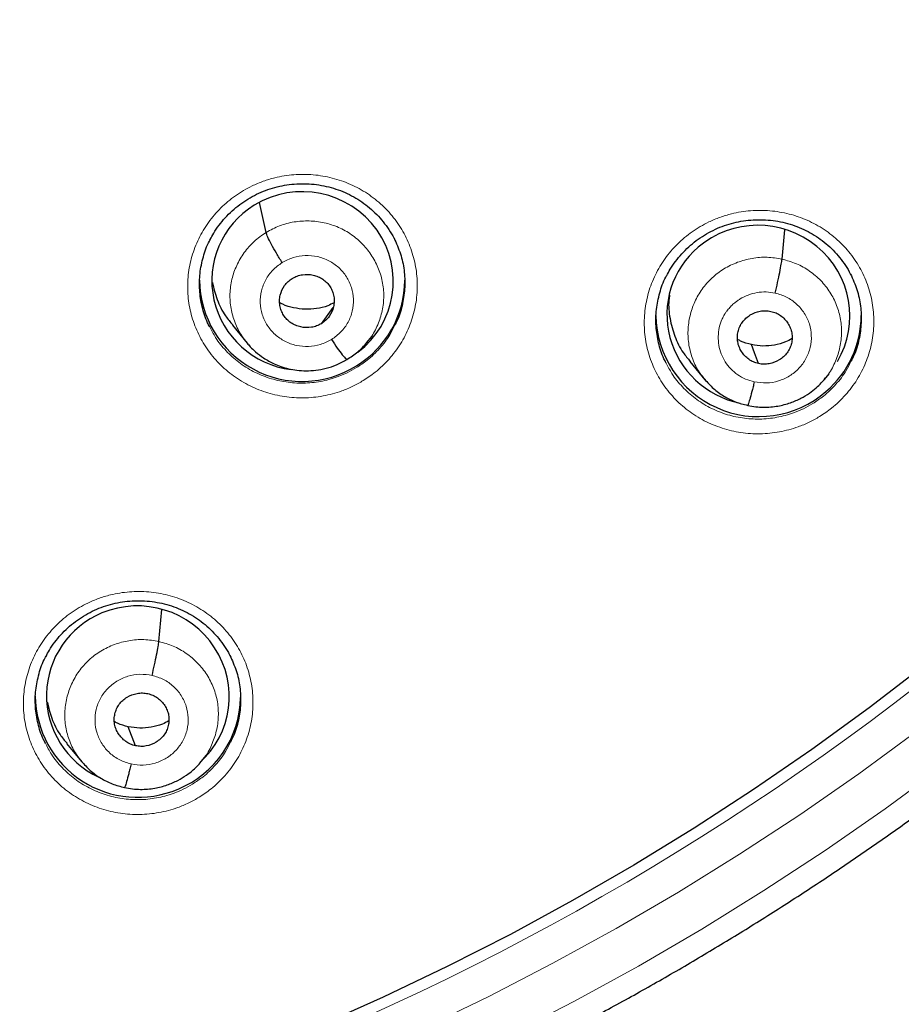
# Model space of a CAD drawing. Header units: millimetres. Extents: x 8 to 2385, y 12 to 2606.
# Tile 123 of 156: x 1073 to 1087, y 1822 to 1838. Entities that reach past the tile are written whole.
import ezdxf

# ---------------------------------------------------------------- set-up
doc = ezdxf.new("R2010")
doc.units = ezdxf.units.MM

msp = doc.modelspace()

# ---------------------------------------------------------------- linework, layer by layer
at = {"color": 7, "linetype": 'Continuous', "lineweight": 30}
for p, q in [((1076.584, 1834.813), (1076.474, 1835.306)), ((1085.126, 1834.371), (1085.17, 1834.857)), ((1077.5, 1833.303), (1077.694, 1833.57)), ((1076.026, 1833.277), (1076.272, 1832.979)), ((1078.248, 1832.984), (1078.341, 1833.097)), ((1083.601, 1832.675), (1083.848, 1832.376)), ((1085.831, 1832.393), (1085.824, 1832.385)), ((1085.828, 1832.381), (1085.904, 1832.474)), ((1074.809, 1828.042), (1074.857, 1828.573)), ((1074.421, 1826.316), (1074.303, 1826.631)), ((1073.282, 1826.353), (1073.53, 1826.054)), ((1075.511, 1826.055), (1075.594, 1826.155)), ((1075.515, 1826.067), (1075.507, 1826.058))]:
    msp.add_line(p, q, dxfattribs=at)
at = {"color": 7, "linetype": 'Continuous', "lineweight": 30, "flags": 128}
for points in [[(1084.738, 1832.642), (1084.672, 1832.818), (1084.621, 1832.956)], [(1087.496, 1827.656), (1086.568, 1826.944), (1085.621, 1826.256), (1084.656, 1825.593), (1083.673, 1824.955), (1082.674, 1824.342), (1081.659, 1823.755), (1080.629, 1823.195), (1079.584, 1822.661), (1078.525, 1822.154), (1077.453, 1821.674)]]:
    msp.add_lwpolyline(points, dxfattribs=at)
at = {"color": 252, "linetype": 'Continuous', "lineweight": 0, "flags": 128}
for points in [[(1087.36, 1826.557), (1086.399, 1825.853), (1085.42, 1825.174), (1084.424, 1824.521), (1083.41, 1823.893), (1082.38, 1823.291), (1081.334, 1822.716), (1080.274, 1822.168), (1079.198, 1821.648)], [(1080.61, 1821.53), (1081.688, 1822.087), (1082.751, 1822.671), (1083.797, 1823.282), (1084.827, 1823.92), (1085.84, 1824.585), (1086.835, 1825.275), (1087.811, 1825.99)]]:
    msp.add_lwpolyline(points, dxfattribs=at)
at = {"color": 252, "linetype": 'Continuous', "lineweight": 0}
msp.add_arc((1059.81, 1862.9), 45.011, 269.5889, 349.5516, dxfattribs=at)
at = {"color": 7, "linetype": 'Continuous', "lineweight": 30}
for centre, radius, start, end in [((1077.18, 1834.047), 1.7, 180.8661, 302.0305), ((1077.218, 1834.027), 1.662, 301.2812, 359.8134), ((1084.739, 1833.466), 1.701, 180.8946, 310.9024), ((1084.782, 1833.443), 1.656, 310.3087, 359.8846), ((1074.458, 1827.159), 1.696, 180.774, 293.2004), ((1074.494, 1827.144), 1.668, 292.2757, 359.1011)]:
    msp.add_arc(centre, radius, start, end, dxfattribs=at)
for centre, major_axis, ratio, start_param, end_param in [((1077.188, 1834.009), (1.486, -0.227), 0.983284, 5.517348, 8.564168), ((1077.188, 1834.009), (1.486, -0.227), 0.983284, 2.280982, 4.736), ((1084.736, 1833.442), (1.485, -0.307), 0.981135, 5.952155, 8.773585), ((1084.736, 1833.442), (1.485, -0.307), 0.981135, 2.4904, 4.707755), ((1074.461, 1827.139), (1.484, -0.295), 0.985767, 5.645603, 8.451892), ((1074.461, 1827.139), (1.484, -0.295), 0.985767, 2.168707, 4.463201)]:
    msp.add_ellipse(centre, major_axis=major_axis, ratio=ratio, start_param=start_param, end_param=end_param, dxfattribs=at)
for points, knots in [([(1057.064, 1836.973), (1057.066, 1836.972), (1057.279, 1836.951), (1057.704, 1836.923), (1058.338, 1836.889), (1058.973, 1836.873), (1059.608, 1836.872), (1060.242, 1836.887), (1060.877, 1836.917), (1061.51, 1836.963), (1062.142, 1837.024), (1062.772, 1837.1), (1063.4, 1837.192), (1064.025, 1837.3), (1064.648, 1837.422), (1065.267, 1837.56), (1065.883, 1837.713), (1066.494, 1837.881), (1067.101, 1838.064), (1067.703, 1838.262), (1068.3, 1838.475), (1068.891, 1838.702), (1069.477, 1838.943), (1070.056, 1839.199), (1070.628, 1839.469), (1071.194, 1839.752), (1071.752, 1840.05), (1072.302, 1840.361), (1072.844, 1840.685), (1073.378, 1841.023), (1073.903, 1841.374), (1074.419, 1841.737), (1074.926, 1842.113), (1075.423, 1842.501), (1075.91, 1842.901), (1076.387, 1843.313), (1076.853, 1843.737), (1077.308, 1844.172), (1077.752, 1844.618), (1078.184, 1845.074), (1078.605, 1845.541), (1079.014, 1846.018), (1079.41, 1846.505), (1079.794, 1847.002), (1080.166, 1847.508), (1080.524, 1848.023), (1080.869, 1848.546), (1081.201, 1849.078), (1081.519, 1849.617), (1081.824, 1850.165), (1082.114, 1850.719), (1082.39, 1851.281), (1082.652, 1851.849), (1082.9, 1852.423), (1083.132, 1853.003), (1083.35, 1853.589), (1083.554, 1854.18), (1083.742, 1854.775), (1083.914, 1855.375), (1084.072, 1855.979), (1084.214, 1856.587), (1084.336, 1857.169), (1084.403, 1857.549), (1084.433, 1857.724)], [0, 0, 0, 0, 0.000196, 0.016906, 0.033617, 0.050328, 0.06704, 0.083751, 0.100462, 0.117173, 0.133884, 0.150595, 0.167306, 0.184017, 0.200728, 0.217438, 0.234149, 0.250859, 0.267569, 0.284279, 0.300988, 0.317698, 0.334407, 0.351115, 0.367824, 0.384532, 0.401239, 0.417946, 0.434653, 0.45136, 0.468066, 0.484771, 0.501476, 0.518181, 0.534885, 0.551589, 0.568292, 0.584995, 0.601697, 0.618399, 0.6351, 0.6518, 0.668501, 0.6852, 0.701899, 0.718598, 0.735296, 0.751994, 0.768691, 0.785388, 0.802084, 0.81878, 0.835475, 0.85217, 0.868864, 0.885558, 0.902252, 0.918945, 0.935638, 0.952331, 0.969023, 0.985715, 1, 1, 1, 1]), ([(1051.809, 1816.804), (1051.882, 1816.792), (1052.238, 1816.732), (1052.88, 1816.639), (1053.735, 1816.527), (1054.591, 1816.431), (1055.45, 1816.351), (1056.309, 1816.286), (1057.17, 1816.236), (1058.032, 1816.202), (1058.894, 1816.184), (1059.756, 1816.181), (1060.618, 1816.193), (1061.48, 1816.221), (1062.341, 1816.265), (1063.202, 1816.324), (1064.06, 1816.399), (1064.918, 1816.489), (1065.773, 1816.595), (1066.627, 1816.716), (1067.478, 1816.852), (1068.326, 1817.003), (1069.172, 1817.17), (1070.014, 1817.352), (1070.852, 1817.55), (1071.687, 1817.762), (1072.518, 1817.989), (1073.344, 1818.231), (1074.165, 1818.488), (1074.982, 1818.76), (1075.793, 1819.047), (1076.599, 1819.348), (1077.4, 1819.663), (1078.194, 1819.993), (1078.982, 1820.337), (1079.763, 1820.695), (1080.537, 1821.068), (1081.305, 1821.454), (1082.065, 1821.854), (1082.817, 1822.267), (1083.562, 1822.694), (1084.298, 1823.135), (1085.026, 1823.588), (1085.746, 1824.055), (1086.456, 1824.534), (1087.158, 1825.026), (1087.85, 1825.531), (1088.533, 1826.048), (1089.206, 1826.578), (1089.869, 1827.119), (1090.521, 1827.672), (1091.164, 1828.237), (1091.795, 1828.813), (1092.416, 1829.401), (1093.025, 1830), (1093.624, 1830.609), (1094.211, 1831.23), (1094.786, 1831.86), (1095.349, 1832.501), (1095.9, 1833.152), (1096.439, 1833.813), (1096.966, 1834.484), (1097.479, 1835.163), (1097.98, 1835.852), (1098.469, 1836.55), (1098.944, 1837.257), (1099.405, 1837.972), (1099.853, 1838.695), (1100.288, 1839.426), (1100.709, 1840.165), (1101.116, 1840.911), (1101.509, 1841.665), (1101.888, 1842.425), (1102.253, 1843.192), (1102.603, 1843.966), (1102.939, 1844.746), (1103.26, 1845.531), (1103.566, 1846.323), (1103.857, 1847.119), (1104.134, 1847.921), (1104.395, 1848.728), (1104.591, 1849.366), (1104.695, 1849.736), (1104.723, 1849.835)], [0, 0, 0, 0, 0.003229, 0.015789, 0.02835, 0.040911, 0.053472, 0.066033, 0.078594, 0.091155, 0.103716, 0.116277, 0.128838, 0.141399, 0.15396, 0.166521, 0.179082, 0.191643, 0.204204, 0.216765, 0.229326, 0.241887, 0.254448, 0.267009, 0.27957, 0.292131, 0.304692, 0.317252, 0.329813, 0.342374, 0.354935, 0.367495, 0.380056, 0.392617, 0.405177, 0.417738, 0.430298, 0.442859, 0.455419, 0.467979, 0.48054, 0.4931, 0.50566, 0.51822, 0.53078, 0.54334, 0.5559, 0.56846, 0.58102, 0.593579, 0.606139, 0.618699, 0.631258, 0.643818, 0.656377, 0.668936, 0.681496, 0.694055, 0.706614, 0.719173, 0.731732, 0.744291, 0.75685, 0.769409, 0.781968, 0.794526, 0.807085, 0.819643, 0.832202, 0.84476, 0.857319, 0.869877, 0.882435, 0.894993, 0.907552, 0.92011, 0.932668, 0.945226, 0.957784, 0.970341, 0.982899, 0.995457, 1, 1, 1, 1]), ([(1075.66, 1834.696), (1075.678, 1834.731), (1075.721, 1834.813), (1075.804, 1834.933), (1075.906, 1835.057), (1076.021, 1835.172), (1076.147, 1835.276), (1076.282, 1835.368), (1076.426, 1835.447), (1076.575, 1835.511), (1076.73, 1835.561), (1076.888, 1835.596), (1077.05, 1835.616), (1077.214, 1835.622), (1077.379, 1835.612), (1077.541, 1835.587), (1077.701, 1835.547), (1077.854, 1835.492), (1078, 1835.424), (1078.138, 1835.342), (1078.268, 1835.248), (1078.388, 1835.141), (1078.499, 1835.023), (1078.596, 1834.894), (1078.665, 1834.789), (1078.695, 1834.726), (1078.703, 1834.71)], [0, 0, 0, 0, 0.03193, 0.0747961, 0.1180379, 0.1615683, 0.2052645, 0.2489571, 0.292482, 0.3357317, 0.3785812, 0.4212674, 0.4643582, 0.507782, 0.551418, 0.5951179, 0.6387081, 0.6820894, 0.7251227, 0.7678099, 0.8108654, 0.8543742, 0.8981875, 0.9421206, 0.9859143, 1, 1, 1, 1]), ([(1083.217, 1834.098), (1083.236, 1834.133), (1083.279, 1834.215), (1083.362, 1834.336), (1083.464, 1834.46), (1083.579, 1834.575), (1083.705, 1834.679), (1083.841, 1834.771), (1083.984, 1834.85), (1084.134, 1834.915), (1084.288, 1834.965), (1084.447, 1835), (1084.609, 1835.021), (1084.773, 1835.026), (1084.937, 1835.017), (1085.1, 1834.992), (1085.259, 1834.952), (1085.412, 1834.898), (1085.558, 1834.83), (1085.696, 1834.748), (1085.826, 1834.654), (1085.946, 1834.547), (1086.057, 1834.429), (1086.154, 1834.301), (1086.223, 1834.196), (1086.253, 1834.132), (1086.261, 1834.117)], [0, 0, 0, 0, 0.032288, 0.075085, 0.118261, 0.161728, 0.205365, 0.249002, 0.292475, 0.335673, 0.378476, 0.421125, 0.464184, 0.507578, 0.551189, 0.594872, 0.638453, 0.681834, 0.724874, 0.767568, 0.810626, 0.854134, 0.897943, 0.94187, 0.985656, 1, 1, 1, 1]), ([(1076.85, 1834.315), (1076.818, 1834.366), (1076.754, 1834.468), (1076.669, 1834.619), (1076.606, 1834.745), (1076.592, 1834.79), (1076.584, 1834.813)], [0, 0, 0, 0, 0.251707, 0.500913, 0.749292, 1, 1, 1, 1]), ([(1075.651, 1833.251), (1075.639, 1833.274), (1075.581, 1833.377), (1075.52, 1833.582), (1075.476, 1833.857), (1075.482, 1834.137), (1075.54, 1834.41), (1075.602, 1834.6), (1075.656, 1834.69), (1075.662, 1834.699)], [0, 0, 0, 0, 0.050824, 0.236546, 0.422019, 0.60749, 0.792724, 0.977956, 1, 1, 1, 1]), ([(1078.702, 1834.719), (1078.74, 1834.634), (1078.817, 1834.464), (1078.875, 1834.19), (1078.888, 1833.91), (1078.849, 1833.634), (1078.789, 1833.418), (1078.728, 1833.305), (1078.711, 1833.273)], [0, 0, 0, 0, 0.186116, 0.372231, 0.558087, 0.743941, 0.929584, 1, 1, 1, 1]), ([(1085.014, 1833.81), (1085.027, 1833.869), (1085.055, 1833.987), (1085.09, 1834.157), (1085.117, 1834.298), (1085.123, 1834.347), (1085.126, 1834.371)], [0, 0, 0, 0, 0.250322, 0.500285, 0.749727, 1, 1, 1, 1]), ([(1077.018, 1834.053), (1077.044, 1834.067), (1077.096, 1834.095), (1077.213, 1834.123), (1077.334, 1834.119), (1077.447, 1834.083), (1077.525, 1834.041), (1077.592, 1833.984), (1077.646, 1833.915), (1077.685, 1833.838), (1077.709, 1833.754), (1077.714, 1833.667), (1077.698, 1833.552), (1077.649, 1833.444), (1077.573, 1833.354), (1077.524, 1833.32), (1077.5, 1833.303)], [0, 0, 0, 0, 0.062684, 0.125226, 0.250206, 0.312842, 0.375206, 0.437535, 0.499999, 0.562462, 0.624792, 0.687156, 0.749793, 0.874773, 0.937316, 1, 1, 1, 1]), ([(1086.26, 1834.125), (1086.298, 1834.04), (1086.375, 1833.87), (1086.432, 1833.596), (1086.444, 1833.317), (1086.406, 1833.041), (1086.346, 1832.826), (1086.285, 1832.713), (1086.268, 1832.683)], [0, 0, 0, 0, 0.186432, 0.372863, 0.558961, 0.745057, 0.93095, 1, 1, 1, 1]), ([(1075.694, 1833.985), (1075.717, 1833.89), (1075.765, 1833.696), (1075.884, 1833.458), (1075.991, 1833.33), (1076.031, 1833.282)], [0, 0, 0, 0, 0.3729748, 0.7594513, 1, 1, 1, 1]), ([(1077.5, 1833.303), (1077.474, 1833.289), (1077.422, 1833.261), (1077.306, 1833.233), (1077.184, 1833.237), (1077.071, 1833.273), (1076.994, 1833.315), (1076.927, 1833.372), (1076.872, 1833.441), (1076.833, 1833.518), (1076.809, 1833.602), (1076.804, 1833.689), (1076.82, 1833.804), (1076.869, 1833.912), (1076.945, 1834.002), (1076.994, 1834.036), (1077.018, 1834.053)], [0, 0, 0, 0, 0.062684, 0.125227, 0.250207, 0.312844, 0.375207, 0.437537, 0.5, 0.562463, 0.624794, 0.687157, 0.749794, 0.874773, 0.937316, 1, 1, 1, 1]), ([(1083.209, 1832.652), (1083.196, 1832.676), (1083.137, 1832.78), (1083.076, 1832.985), (1083.033, 1833.26), (1083.039, 1833.54), (1083.097, 1833.813), (1083.159, 1834.002), (1083.213, 1834.092), (1083.219, 1834.101)], [0, 0, 0, 0, 0.05285, 0.238433, 0.423674, 0.608913, 0.793896, 0.978878, 1, 1, 1, 1]), ([(1077.709, 1833.65), (1077.675, 1833.632), (1077.584, 1833.585), (1077.42, 1833.548), (1077.229, 1833.536), (1077.039, 1833.562), (1076.897, 1833.601), (1076.826, 1833.642), (1076.809, 1833.651)], [0, 0, 0, 0, 0.123921, 0.327399, 0.531462, 0.735781, 0.939564, 1, 1, 1, 1]), ([(1083.265, 1833.777), (1083.26, 1833.748), (1083.24, 1833.62), (1083.264, 1833.386), (1083.344, 1833.093), (1083.46, 1832.851), (1083.566, 1832.726), (1083.606, 1832.679)], [0, 0, 0, 0, 0.072903, 0.329952, 0.587128, 0.84452, 1, 1, 1, 1]), ([(1084.738, 1832.642), (1084.709, 1832.65), (1084.652, 1832.666), (1084.55, 1832.726), (1084.468, 1832.813), (1084.414, 1832.916), (1084.39, 1832.999), (1084.384, 1833.086), (1084.396, 1833.172), (1084.424, 1833.255), (1084.468, 1833.331), (1084.528, 1833.396), (1084.622, 1833.467), (1084.736, 1833.51), (1084.854, 1833.522), (1084.913, 1833.512), (1084.942, 1833.507)], [0, 0, 0, 0, 0.062687, 0.125239, 0.250229, 0.312863, 0.375223, 0.437554, 0.500017, 0.562475, 0.624794, 0.687145, 0.749775, 0.874766, 0.937317, 1, 1, 1, 1]), ([(1084.942, 1833.507), (1084.971, 1833.499), (1085.028, 1833.484), (1085.13, 1833.423), (1085.212, 1833.337), (1085.266, 1833.234), (1085.29, 1833.15), (1085.296, 1833.063), (1085.284, 1832.977), (1085.256, 1832.894), (1085.212, 1832.819), (1085.152, 1832.753), (1085.058, 1832.683), (1084.945, 1832.64), (1084.826, 1832.628), (1084.767, 1832.637), (1084.738, 1832.642)], [0, 0, 0, 0, 0.062687, 0.125238, 0.250228, 0.312862, 0.375222, 0.437552, 0.500016, 0.562475, 0.624794, 0.687145, 0.749775, 0.874765, 0.937316, 1, 1, 1, 1]), ([(1076.27, 1832.981), (1076.287, 1832.961), (1076.33, 1832.911), (1076.419, 1832.826), (1076.549, 1832.726), (1076.692, 1832.647), (1076.833, 1832.59), (1076.958, 1832.555), (1077.097, 1832.53), (1077.249, 1832.521), (1077.411, 1832.529), (1077.581, 1832.561), (1077.756, 1832.618), (1077.866, 1832.68), (1077.922, 1832.712)], [0, 0, 0, 0, 0.0436175, 0.1101016, 0.1998912, 0.3130792, 0.3784805, 0.4497026, 0.5267775, 0.6097121, 0.6984707, 0.7930135, 0.8934011, 1, 1, 1, 1]), ([(1077.668, 1833.041), (1077.701, 1832.992), (1077.766, 1832.893), (1077.848, 1832.784), (1077.902, 1832.722), (1077.914, 1832.72), (1077.918, 1832.719)], [0, 0, 0, 0, 0.287788, 0.578726, 0.869717, 1, 1, 1, 1]), ([(1077.922, 1832.712), (1077.984, 1832.75), (1078.108, 1832.827), (1078.206, 1832.936), (1078.254, 1832.991)], [0, 0, 0, 0, 0.4992339, 1, 1, 1, 1]), ([(1084.621, 1832.956), (1084.558, 1832.971), (1084.477, 1832.991), (1084.407, 1833.034), (1084.39, 1833.044)], [0, 0, 0, 0, 0.766745, 1, 1, 1, 1]), ([(1085.292, 1833.055), (1085.256, 1833.036), (1085.165, 1832.987), (1085.001, 1832.945), (1084.809, 1832.925), (1084.684, 1832.945), (1084.621, 1832.956)], [0, 0, 0, 0, 0.174614, 0.450076, 0.724747, 1, 1, 1, 1]), ([(1083.843, 1832.384), (1083.891, 1832.331), (1083.986, 1832.225), (1084.161, 1832.099), (1084.352, 1832.001), (1084.49, 1831.968), (1084.559, 1831.951)], [0, 0, 0, 0, 0.25104, 0.5014, 0.750849, 1, 1, 1, 1]), ([(1084.559, 1831.951), (1084.603, 1831.942), (1084.689, 1831.925), (1084.857, 1831.916), (1085.051, 1831.932), (1085.259, 1831.987), (1085.434, 1832.062), (1085.576, 1832.148), (1085.687, 1832.235), (1085.772, 1832.316), (1085.817, 1832.369), (1085.837, 1832.392)], [0, 0, 0, 0, 0.095142, 0.18562, 0.353264, 0.503848, 0.637304, 0.75356, 0.852681, 0.934771, 1, 1, 1, 1]), ([(1084.666, 1832.34), (1084.66, 1832.311), (1084.646, 1832.254), (1084.62, 1832.15), (1084.591, 1832.042), (1084.569, 1831.972), (1084.562, 1831.957), (1084.559, 1831.953)], [0, 0, 0, 0, 0.146016, 0.291818, 0.584094, 0.876563, 1, 1, 1, 1]), ([(1072.941, 1827.796), (1072.958, 1827.831), (1073, 1827.911), (1073.083, 1828.031), (1073.185, 1828.155), (1073.299, 1828.269), (1073.425, 1828.374), (1073.56, 1828.466), (1073.704, 1828.544), (1073.853, 1828.609), (1074.007, 1828.659), (1074.166, 1828.694), (1074.327, 1828.714), (1074.491, 1828.72), (1074.656, 1828.71), (1074.819, 1828.685), (1074.978, 1828.646), (1075.131, 1828.592), (1075.277, 1828.524), (1075.415, 1828.442), (1075.545, 1828.348), (1075.666, 1828.242), (1075.777, 1828.124), (1075.875, 1827.996), (1075.945, 1827.89), (1075.976, 1827.825), (1075.984, 1827.808)], [0, 0, 0, 0, 0.031467, 0.074318, 0.117543, 0.161051, 0.20472, 0.248378, 0.291862, 0.335064, 0.377862, 0.420484, 0.463509, 0.506869, 0.550443, 0.594083, 0.637615, 0.680936, 0.723914, 0.766547, 0.809548, 0.853009, 0.896783, 0.940685, 0.984461, 1, 1, 1, 1]), ([(1074.696, 1827.482), (1074.71, 1827.541), (1074.737, 1827.658), (1074.773, 1827.828), (1074.8, 1827.969), (1074.806, 1828.018), (1074.809, 1828.042)], [0, 0, 0, 0, 0.250949, 0.500582, 0.749534, 1, 1, 1, 1]), ([(1072.931, 1826.36), (1072.919, 1826.38), (1072.862, 1826.482), (1072.802, 1826.685), (1072.757, 1826.959), (1072.763, 1827.239), (1072.82, 1827.511), (1072.882, 1827.701), (1072.937, 1827.79), (1072.942, 1827.799)], [0, 0, 0, 0, 0.046896, 0.233481, 0.419778, 0.606073, 0.792026, 0.977978, 1, 1, 1, 1]), ([(1075.984, 1827.813), (1076.022, 1827.73), (1076.098, 1827.563), (1076.156, 1827.291), (1076.169, 1827.013), (1076.131, 1826.737), (1076.071, 1826.522), (1076.01, 1826.409), (1075.993, 1826.378)], [0, 0, 0, 0, 0.182461, 0.369625, 0.556466, 0.743306, 0.929817, 1, 1, 1, 1]), ([(1074.421, 1826.316), (1074.392, 1826.324), (1074.335, 1826.34), (1074.233, 1826.401), (1074.151, 1826.487), (1074.097, 1826.59), (1074.073, 1826.674), (1074.067, 1826.761), (1074.079, 1826.847), (1074.107, 1826.929), (1074.151, 1827.005), (1074.21, 1827.07), (1074.305, 1827.14), (1074.418, 1827.183), (1074.537, 1827.195), (1074.596, 1827.185), (1074.625, 1827.18)], [0, 0, 0, 0, 0.062687, 0.125234, 0.250219, 0.312855, 0.37522, 0.437553, 0.500017, 0.562477, 0.624798, 0.687153, 0.749786, 0.874771, 0.937317, 1, 1, 1, 1]), ([(1074.625, 1827.18), (1074.654, 1827.172), (1074.711, 1827.156), (1074.813, 1827.096), (1074.895, 1827.009), (1074.949, 1826.906), (1074.973, 1826.823), (1074.979, 1826.736), (1074.967, 1826.65), (1074.939, 1826.567), (1074.895, 1826.492), (1074.835, 1826.427), (1074.741, 1826.356), (1074.627, 1826.313), (1074.509, 1826.302), (1074.45, 1826.312), (1074.421, 1826.316)], [0, 0, 0, 0, 0.062686, 0.125233, 0.250218, 0.312854, 0.375218, 0.437551, 0.500016, 0.562476, 0.624798, 0.687153, 0.749785, 0.87477, 0.937317, 1, 1, 1, 1]), ([(1072.961, 1827.043), (1072.983, 1826.952), (1073.027, 1826.762), (1073.143, 1826.529), (1073.248, 1826.404), (1073.288, 1826.358)], [0, 0, 0, 0, 0.3655047, 0.7622611, 1, 1, 1, 1]), ([(1074.303, 1826.631), (1074.241, 1826.646), (1074.16, 1826.666), (1074.089, 1826.709), (1074.073, 1826.719)], [0, 0, 0, 0, 0.766642, 1, 1, 1, 1]), ([(1074.975, 1826.729), (1074.939, 1826.71), (1074.847, 1826.661), (1074.684, 1826.619), (1074.492, 1826.6), (1074.366, 1826.621), (1074.303, 1826.631)], [0, 0, 0, 0, 0.174739, 0.450155, 0.724778, 1, 1, 1, 1]), ([(1073.525, 1826.062), (1073.573, 1826.008), (1073.668, 1825.902), (1073.843, 1825.776), (1074.034, 1825.678), (1074.173, 1825.643), (1074.242, 1825.626)], [0, 0, 0, 0, 0.2509531, 0.5012841, 0.750761, 1, 1, 1, 1]), ([(1074.242, 1825.627), (1074.286, 1825.618), (1074.372, 1825.601), (1074.54, 1825.591), (1074.734, 1825.606), (1074.942, 1825.661), (1075.117, 1825.736), (1075.26, 1825.822), (1075.371, 1825.909), (1075.456, 1825.99), (1075.501, 1826.043), (1075.521, 1826.066)], [0, 0, 0, 0, 0.095117, 0.185571, 0.353176, 0.503737, 0.637184, 0.753448, 0.852591, 0.934719, 1, 1, 1, 1]), ([(1074.349, 1826.015), (1074.342, 1825.986), (1074.329, 1825.929), (1074.302, 1825.825), (1074.273, 1825.718), (1074.252, 1825.648), (1074.244, 1825.633), (1074.242, 1825.628)], [0, 0, 0, 0, 0.145529, 0.291199, 0.583882, 0.876858, 1, 1, 1, 1])]:
    msp.add_open_spline(points, degree=3, knots=knots, dxfattribs=at)
at = {"color": 252, "linetype": 'Continuous', "lineweight": 0}
for points, knots in [([(1078.193, 1832.361), (1078.26, 1832.406), (1078.415, 1832.509), (1078.626, 1832.712), (1078.816, 1832.965), (1078.96, 1833.245), (1079.054, 1833.545), (1079.094, 1833.855), (1079.081, 1834.168), (1079.013, 1834.474), (1078.895, 1834.764), (1078.727, 1835.031), (1078.515, 1835.266), (1078.266, 1835.463), (1077.986, 1835.617), (1077.683, 1835.721), (1077.366, 1835.776), (1077.044, 1835.777), (1076.766, 1835.732), (1076.536, 1835.663), (1076.314, 1835.57), (1076.073, 1835.428), (1075.828, 1835.224), (1075.623, 1834.983), (1075.461, 1834.712), (1075.348, 1834.418), (1075.287, 1834.111), (1075.281, 1833.798), (1075.327, 1833.489), (1075.428, 1833.192), (1075.577, 1832.915), (1075.773, 1832.668), (1076.009, 1832.455), (1076.279, 1832.285), (1076.574, 1832.161), (1076.887, 1832.088), (1077.208, 1832.066), (1077.528, 1832.098), (1077.8, 1832.171), (1078.021, 1832.262), (1078.136, 1832.328), (1078.193, 1832.361)], [0, 0, 0, 0, 0.020268, 0.04706, 0.073852, 0.100652, 0.127453, 0.154281, 0.181109, 0.207972, 0.234836, 0.261727, 0.288617, 0.315516, 0.342414, 0.369297, 0.39618, 0.42303, 0.44988, 0.466632, 0.483385, 0.510181, 0.536977, 0.563772, 0.590568, 0.617375, 0.644182, 0.671021, 0.69786, 0.724734, 0.751607, 0.778503, 0.805399, 0.832295, 0.85919, 0.886064, 0.912938, 0.939777, 0.966616, 0.983308, 1, 1, 1, 1]), ([(1085.748, 1831.766), (1085.816, 1831.811), (1085.972, 1831.915), (1086.184, 1832.119), (1086.375, 1832.371), (1086.518, 1832.652), (1086.612, 1832.952), (1086.653, 1833.262), (1086.641, 1833.574), (1086.573, 1833.88), (1086.455, 1834.17), (1086.288, 1834.436), (1086.077, 1834.671), (1085.828, 1834.868), (1085.548, 1835.022), (1085.245, 1835.126), (1084.928, 1835.18), (1084.606, 1835.181), (1084.327, 1835.136), (1084.097, 1835.066), (1083.875, 1834.974), (1083.634, 1834.831), (1083.389, 1834.627), (1083.183, 1834.386), (1083.021, 1834.115), (1082.908, 1833.821), (1082.847, 1833.514), (1082.84, 1833.202), (1082.886, 1832.892), (1082.986, 1832.596), (1083.135, 1832.319), (1083.33, 1832.072), (1083.565, 1831.859), (1083.835, 1831.69), (1084.13, 1831.566), (1084.443, 1831.493), (1084.764, 1831.471), (1085.085, 1831.504), (1085.356, 1831.577), (1085.577, 1831.668), (1085.691, 1831.733), (1085.748, 1831.766)], [0, 0, 0, 0, 0.020515, 0.047296, 0.074076, 0.100853, 0.12763, 0.154433, 0.181236, 0.208083, 0.23493, 0.261821, 0.288712, 0.315627, 0.342542, 0.36945, 0.396358, 0.423232, 0.450106, 0.466889, 0.483672, 0.510448, 0.537225, 0.564002, 0.590779, 0.617561, 0.644343, 0.671158, 0.697974, 0.724836, 0.751698, 0.778599, 0.805501, 0.832417, 0.859333, 0.886233, 0.913133, 0.939992, 0.966852, 0.983426, 1, 1, 1, 1]), ([(1076.584, 1834.813), (1076.658, 1834.853), (1076.804, 1834.932), (1077.048, 1834.994), (1077.298, 1835.011), (1077.548, 1834.981), (1077.785, 1834.904), (1078.003, 1834.783), (1078.19, 1834.621), (1078.343, 1834.427), (1078.455, 1834.209), (1078.522, 1833.974), (1078.54, 1833.73), (1078.508, 1833.486), (1078.425, 1833.256), (1078.336, 1833.087), (1078.262, 1833.008), (1078.245, 1832.989)], [0, 0, 0, 0, 0.069997, 0.139897, 0.209827, 0.279733, 0.34963, 0.419468, 0.489269, 0.559162, 0.629055, 0.698856, 0.768694, 0.838591, 0.908497, 0.978428, 1, 1, 1, 1]), ([(1076.278, 1832.981), (1076.245, 1833.02), (1076.159, 1833.123), (1076.064, 1833.317), (1075.995, 1833.552), (1075.978, 1833.796), (1076.01, 1834.039), (1076.091, 1834.271), (1076.216, 1834.483), (1076.379, 1834.672), (1076.516, 1834.766), (1076.584, 1834.813)], [0, 0, 0, 0, 0.0732368, 0.1890786, 0.3047684, 0.4205188, 0.5363664, 0.6522295, 0.7681332, 0.8839864, 1, 1, 1, 1]), ([(1077.668, 1833.041), (1077.608, 1833.01), (1077.488, 1832.949), (1077.286, 1832.918), (1077.083, 1832.935), (1076.892, 1833.005), (1076.726, 1833.119), (1076.597, 1833.272), (1076.512, 1833.452), (1076.479, 1833.648), (1076.498, 1833.846), (1076.57, 1834.032), (1076.687, 1834.197), (1076.796, 1834.275), (1076.85, 1834.315)], [0, 0, 0, 0, 0.083333, 0.166663, 0.249997, 0.333332, 0.416664, 0.499997, 0.583327, 0.666661, 0.749995, 0.83333, 0.916664, 1, 1, 1, 1]), ([(1076.85, 1834.315), (1076.91, 1834.346), (1077.03, 1834.407), (1077.232, 1834.438), (1077.435, 1834.421), (1077.626, 1834.352), (1077.792, 1834.237), (1077.921, 1834.084), (1078.006, 1833.904), (1078.039, 1833.708), (1078.02, 1833.51), (1077.948, 1833.324), (1077.831, 1833.159), (1077.723, 1833.081), (1077.668, 1833.041)], [0, 0, 0, 0, 0.083336, 0.16667, 0.250005, 0.333339, 0.416673, 0.500003, 0.583336, 0.666668, 0.750003, 0.833337, 0.916667, 1, 1, 1, 1]), ([(1083.858, 1832.373), (1083.824, 1832.413), (1083.737, 1832.515), (1083.643, 1832.711), (1083.577, 1832.946), (1083.562, 1833.191), (1083.595, 1833.433), (1083.674, 1833.666), (1083.797, 1833.88), (1083.962, 1834.066), (1084.161, 1834.216), (1084.386, 1834.326), (1084.628, 1834.391), (1084.88, 1834.413), (1085.044, 1834.385), (1085.126, 1834.371)], [0, 0, 0, 0, 0.050707, 0.129831, 0.208889, 0.287907, 0.367029, 0.446147, 0.525158, 0.604214, 0.683338, 0.762472, 0.841636, 0.920767, 1, 1, 1, 1]), ([(1085.126, 1834.371), (1085.207, 1834.349), (1085.367, 1834.305), (1085.584, 1834.18), (1085.773, 1834.021), (1085.927, 1833.828), (1086.038, 1833.609), (1086.103, 1833.373), (1086.118, 1833.129), (1086.086, 1832.885), (1086.004, 1832.654), (1085.918, 1832.487), (1085.847, 1832.41), (1085.831, 1832.393)], [0, 0, 0, 0, 0.0974986, 0.1948662, 0.2922754, 0.3896503, 0.4870134, 0.5842943, 0.6815266, 0.7788864, 0.8762423, 0.9734672, 1, 1, 1, 1]), ([(1084.666, 1832.34), (1084.618, 1832.353), (1084.52, 1832.38), (1084.389, 1832.455), (1084.275, 1832.552), (1084.182, 1832.669), (1084.115, 1832.802), (1084.076, 1832.945), (1084.066, 1833.093), (1084.083, 1833.241), (1084.123, 1833.363), (1084.163, 1833.437), (1084.186, 1833.473), (1084.198, 1833.491), (1084.208, 1833.504), (1084.221, 1833.521), (1084.244, 1833.552), (1084.286, 1833.598), (1084.337, 1833.645), (1084.386, 1833.683), (1084.458, 1833.73), (1084.565, 1833.782), (1084.712, 1833.822), (1084.864, 1833.835), (1084.964, 1833.818), (1085.014, 1833.81)], [0, 0, 0, 0, 0.062594, 0.124975, 0.187333, 0.249627, 0.311863, 0.374269, 0.436882, 0.499529, 0.562173, 0.597215, 0.606391, 0.615564, 0.624733, 0.626526, 0.642237, 0.673451, 0.704745, 0.72866, 0.749879, 0.81238, 0.874899, 0.937373, 1, 1, 1, 1]), ([(1085.014, 1833.81), (1085.078, 1833.79), (1085.207, 1833.751), (1085.372, 1833.634), (1085.502, 1833.482), (1085.587, 1833.302), (1085.62, 1833.106), (1085.601, 1832.908), (1085.53, 1832.721), (1085.411, 1832.558), (1085.254, 1832.431), (1085.069, 1832.348), (1084.867, 1832.311), (1084.733, 1832.331), (1084.666, 1832.34)], [0, 0, 0, 0, 0.083334, 0.166666, 0.249999, 0.333329, 0.416665, 0.5, 0.583333, 0.666664, 0.75, 0.833335, 0.916666, 1, 1, 1, 1]), ([(1078.082, 1832.575), (1078.03, 1832.545), (1077.928, 1832.487), (1077.729, 1832.405), (1077.487, 1832.339), (1077.2, 1832.311), (1076.913, 1832.33), (1076.727, 1832.373), (1076.545, 1832.432), (1076.369, 1832.506), (1076.127, 1832.657), (1075.918, 1832.848), (1075.754, 1833.047), (1075.682, 1833.191), (1075.651, 1833.251)], [0, 0, 0, 0, 0.062292, 0.124585, 0.224723, 0.324862, 0.424994, 0.525128, 0.525527, 0.625925, 0.726323, 0.826727, 0.927132, 1, 1, 1, 1]), ([(1078.711, 1833.273), (1078.686, 1833.221), (1078.621, 1833.084), (1078.467, 1832.889), (1078.28, 1832.707), (1078.141, 1832.615), (1078.082, 1832.575)], [0, 0, 0, 0, 0.183848, 0.479934, 0.776019, 1, 1, 1, 1]), ([(1085.635, 1831.98), (1085.584, 1831.951), (1085.482, 1831.892), (1085.284, 1831.811), (1085.041, 1831.745), (1084.755, 1831.716), (1084.468, 1831.735), (1084.281, 1831.778), (1084.1, 1831.836), (1083.923, 1831.91), (1083.682, 1832.062), (1083.473, 1832.252), (1083.31, 1832.45), (1083.239, 1832.593), (1083.209, 1832.652)], [0, 0, 0, 0, 0.061941, 0.1238821, 0.224238, 0.3245948, 0.4249427, 0.5252918, 0.5257666, 0.6263929, 0.7270198, 0.8275964, 0.928173, 1, 1, 1, 1]), ([(1086.268, 1832.683), (1086.243, 1832.63), (1086.177, 1832.492), (1086.023, 1832.296), (1085.835, 1832.113), (1085.695, 1832.02), (1085.635, 1831.98)], [0, 0, 0, 0, 0.1851511, 0.4797441, 0.7743362, 1, 1, 1, 1]), ([(1075.478, 1825.466), (1075.544, 1825.51), (1075.698, 1825.613), (1075.907, 1825.815), (1076.098, 1826.067), (1076.241, 1826.347), (1076.334, 1826.646), (1076.374, 1826.956), (1076.361, 1827.268), (1076.293, 1827.573), (1076.174, 1827.863), (1076.005, 1828.129), (1075.794, 1828.364), (1075.544, 1828.56), (1075.263, 1828.713), (1074.96, 1828.818), (1074.643, 1828.872), (1074.321, 1828.872), (1074.043, 1828.828), (1073.814, 1828.758), (1073.593, 1828.666), (1073.352, 1828.525), (1073.107, 1828.321), (1072.902, 1828.08), (1072.74, 1827.81), (1072.628, 1827.517), (1072.567, 1827.21), (1072.561, 1826.898), (1072.608, 1826.589), (1072.709, 1826.293), (1072.859, 1826.016), (1073.055, 1825.769), (1073.291, 1825.557), (1073.562, 1825.388), (1073.857, 1825.264), (1074.17, 1825.191), (1074.491, 1825.17), (1074.811, 1825.202), (1075.083, 1825.275), (1075.305, 1825.367), (1075.42, 1825.433), (1075.478, 1825.466)], [0, 0, 0, 0, 0.020037, 0.046813, 0.073589, 0.100389, 0.12719, 0.154034, 0.180879, 0.207768, 0.234656, 0.261571, 0.288485, 0.315394, 0.342304, 0.36918, 0.396056, 0.422886, 0.449716, 0.466429, 0.483143, 0.509933, 0.536723, 0.563512, 0.590301, 0.617113, 0.643926, 0.670786, 0.697645, 0.724544, 0.751444, 0.77836, 0.805276, 0.832178, 0.859079, 0.885942, 0.912804, 0.93962, 0.966435, 0.983218, 1, 1, 1, 1]), ([(1073.54, 1826.05), (1073.507, 1826.09), (1073.42, 1826.192), (1073.326, 1826.388), (1073.259, 1826.623), (1073.245, 1826.867), (1073.278, 1827.109), (1073.357, 1827.341), (1073.48, 1827.555), (1073.645, 1827.74), (1073.843, 1827.89), (1074.069, 1827.999), (1074.311, 1828.063), (1074.562, 1828.084), (1074.727, 1828.056), (1074.809, 1828.042)], [0, 0, 0, 0, 0.050481, 0.129624, 0.208701, 0.287738, 0.366878, 0.446015, 0.525046, 0.60412, 0.683263, 0.762416, 0.841598, 0.920746, 1, 1, 1, 1]), ([(1074.809, 1828.042), (1074.89, 1828.02), (1075.05, 1827.976), (1075.267, 1827.851), (1075.456, 1827.691), (1075.609, 1827.498), (1075.721, 1827.279), (1075.786, 1827.043), (1075.801, 1826.799), (1075.768, 1826.557), (1075.687, 1826.326), (1075.601, 1826.16), (1075.53, 1826.083), (1075.515, 1826.067)], [0, 0, 0, 0, 0.097571, 0.195008, 0.292487, 0.389933, 0.487366, 0.584718, 0.682022, 0.779452, 0.876878, 0.974174, 1, 1, 1, 1]), ([(1074.349, 1826.015), (1074.285, 1826.034), (1074.156, 1826.073), (1073.99, 1826.191), (1073.861, 1826.343), (1073.776, 1826.524), (1073.743, 1826.719), (1073.762, 1826.917), (1073.833, 1827.103), (1073.952, 1827.265), (1074.109, 1827.392), (1074.294, 1827.474), (1074.496, 1827.511), (1074.63, 1827.491), (1074.696, 1827.482)], [0, 0, 0, 0, 0.083333, 0.166663, 0.249999, 0.333334, 0.416669, 0.499998, 0.58333, 0.666662, 0.749996, 0.83333, 0.916664, 1, 1, 1, 1]), ([(1074.696, 1827.482), (1074.761, 1827.462), (1074.89, 1827.423), (1075.055, 1827.306), (1075.185, 1827.154), (1075.269, 1826.973), (1075.303, 1826.777), (1075.284, 1826.58), (1075.212, 1826.393), (1075.094, 1826.231), (1074.937, 1826.104), (1074.751, 1826.022), (1074.55, 1825.986), (1074.416, 1826.005), (1074.349, 1826.015)], [0, 0, 0, 0, 0.083333, 0.166663, 0.249999, 0.333335, 0.416669, 0.499998, 0.58333, 0.666662, 0.749996, 0.83333, 0.916664, 1, 1, 1, 1]), ([(1075.367, 1825.682), (1075.315, 1825.652), (1075.212, 1825.593), (1075.013, 1825.511), (1074.77, 1825.445), (1074.484, 1825.417), (1074.198, 1825.435), (1074.011, 1825.479), (1073.829, 1825.537), (1073.652, 1825.611), (1073.411, 1825.762), (1073.201, 1825.952), (1073.035, 1826.152), (1072.962, 1826.298), (1072.931, 1826.36)], [0, 0, 0, 0, 0.062446, 0.124893, 0.224638, 0.324384, 0.424125, 0.523866, 0.524393, 0.624519, 0.724647, 0.824839, 0.925032, 1, 1, 1, 1]), ([(1075.993, 1826.378), (1075.968, 1826.325), (1075.903, 1826.189), (1075.75, 1825.994), (1075.564, 1825.813), (1075.426, 1825.721), (1075.367, 1825.682)], [0, 0, 0, 0, 0.185124, 0.481632, 0.778137, 1, 1, 1, 1])]:
    msp.add_open_spline(points, degree=3, knots=knots, dxfattribs=at)

doc.saveas('drawing.dxf')
